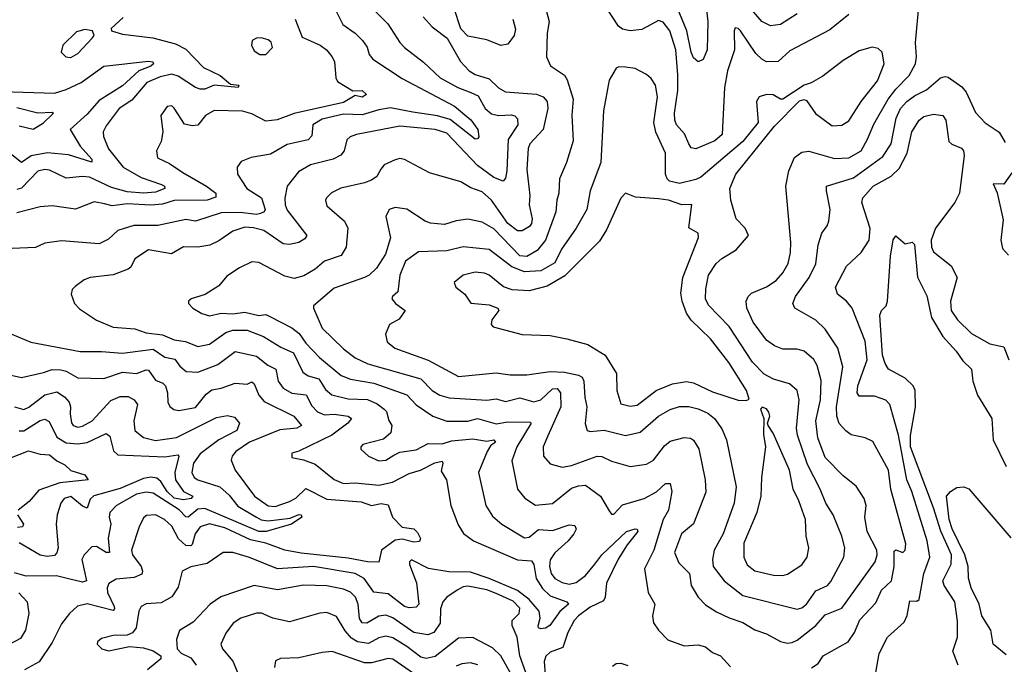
# Model space of a CAD drawing. Extents: x 1678431 to 1860718, y 384618 to 522882.
# Tile 167 of 256: x 1742058 to 1746247, y 471659 to 474403. Entities that reach past the tile are written whole.
import ezdxf

# ---------------------------------------------------------------- set-up
doc = ezdxf.new("R2010")
doc.units = 0

msp = doc.modelspace()

# ---------------------------------------------------------------- linework, layer by layer
at = {"layer": '0CON10XD'}
for points in [[(1744904.3, 473874.3), (1744886.8, 473916.8), (1744852.8, 473955), (1744845.2, 473975.2), (1744843.2, 474005), (1744857.9, 474102.1), (1744858.4, 474168.4), (1744848.8, 474275), (1744823.6, 474355), (1744795, 474391.8), (1744775, 474399.1), (1744705, 474361.8), (1744655, 474355.4), (1744623, 474363), (1744605, 474375.6), (1744518.2, 474508.2)], [(1744289.4, 474475), (1744310.5, 474395), (1744301.8, 474345), (1744298.9, 474245), (1744316.6, 474206.6), (1744375, 474166.4), (1744386.5, 474146.5), (1744412.7, 474065), (1744406.6, 473996.6), (1744412.9, 473887.1), (1744384.7, 473795.3), (1744354.2, 473725.8), (1744352, 473665), (1744343.1, 473635), (1744339.3, 473585), (1744295.1, 473464.9), (1744259.4, 473420.6), (1744215, 473395.2), (1744185, 473397.8), (1744075, 473513.2), (1744025, 473541.8), (1743965, 473553.5), (1743915, 473547.2), (1743865, 473530.9), (1743805, 473536.9), (1743783.1, 473545), (1743705, 473596.4), (1743655, 473603.8), (1743629.4, 473595), (1743615.4, 473565), (1743635.3, 473475), (1743613.5, 473405), (1743575, 473345.4), (1743545, 473315.3), (1743524.8, 473305.2), (1743395, 473260), (1743308, 473185), (1743307.5, 473175), (1743345, 473089.4), (1743435, 473002.5), (1743485, 472964.1), (1743538.2, 472938.2), (1743763.7, 472873.7), (1743812.3, 472825), (1743845.6, 472805), (1743885, 472792.9), (1744045, 472782.9), (1744085, 472788.9), (1744125, 472777.2), (1744185, 472793.5), (1744245, 472776.6), (1744275, 472785.2), (1744325, 472832.2), (1744345, 472833.4), (1744358.8, 472815), (1744359.8, 472755), (1744305, 472631.1), (1744284.7, 472585), (1744286.9, 472545), (1744315, 472512.1), (1744365, 472498.4), (1744405, 472505.7), (1744515, 472545.8), (1744535, 472544), (1744575, 472523.3), (1744655, 472501.5), (1744725, 472511.5), (1744755, 472528.8), (1744800.8, 472589.2), (1744825, 472608.6), (1744885, 472624.7), (1744912, 472622), (1744925, 472613.3), (1744946.8, 472576.8), (1744974.8, 472445), (1744977.5, 472392.5), (1744925, 472256.9), (1744873.4, 472215), (1744843.3, 472135), (1744861.8, 472091.8), (1744907.9, 472045), (1744914.1, 471995), (1744944.6, 471945), (1744975, 471912.7), (1745022.7, 471882.7), (1745076.6, 471856.6), (1745135, 471837.3), (1745185, 471806.2), (1745235, 471789.5), (1745295, 471756.5), (1745325, 471749.2), (1745345, 471752.3), (1745365, 471761.5), (1745445.2, 471824.8), (1745485, 471870), (1745555, 471898.7), (1745697.5, 472095), (1745705.8, 472125), (1745704.2, 472145), (1745662.8, 472225), (1745653.5, 472285), (1745658.8, 472335), (1745650.4, 472365), (1745617.2, 472417.2), (1745561.9, 472461.9), (1745485, 472539.6), (1745453.2, 472623.2), (1745444.8, 472695), (1745464.8, 472785), (1745467.5, 472867.5), (1745451, 472931), (1745436.1, 472956.1), (1745395, 472992.7), (1745365, 473000.9), (1745305, 473001.1), (1745269.2, 473015), (1745235, 473038.2), (1745177.8, 473115), (1745151.8, 473175), (1745148.9, 473205), (1745157.1, 473225), (1745171.2, 473238.8), (1745235, 473265.3), (1745276.5, 473293.5), (1745304.8, 473325.2), (1745326.8, 473365), (1745337.4, 473412.6), (1745338.7, 473455), (1745317.3, 473695), (1745330.8, 473759.2), (1745354.2, 473815.8), (1745385, 473839.5), (1745415, 473842.7), (1745525, 473811.9), (1745585, 473815.3), (1745638.2, 473845), (1745664.5, 473894.5), (1745692.2, 473957.8), (1745753, 474065), (1745785, 474107), (1745842.8, 474165), (1745868.7, 474215), (1745873.3, 474245), (1745868.5, 474305), (1745884.3, 474475)], [(1744973.5, 474493.5), (1744985.6, 474395), (1744982.5, 474275), (1744965, 474234), (1744945, 474223.8), (1744925, 474240), (1744915, 474264.2), (1744895.6, 474355), (1744846.4, 474476.4)], [(1743400.6, 474445), (1743432.4, 474382.4), (1743485.5, 474345), (1743516.4, 474315), (1743535.8, 474285.8), (1743544.3, 474254.3), (1743560, 474235), (1743685, 474152.9), (1743906.9, 474035), (1743977.1, 473977.1), (1744007.1, 473935), (1744011.8, 473905), (1744005, 473895.6), (1743995, 473894), (1743888.8, 473978.8), (1743835, 473993.8), (1743729.8, 474009.8), (1743635, 474027.6), (1743585, 474019.8), (1743515, 473998.1), (1743435, 474000.5), (1743345, 473980.2), (1743305.4, 473955), (1743300.9, 473909.1), (1743285, 473892.1), (1743195, 473871.3), (1743125, 473830), (1743043.1, 473816.9), (1743000, 473800), (1742982.5, 473775), (1742984.5, 473745), (1743023.9, 473685), (1743085.9, 473645), (1743101.8, 473595), (1743097.5, 473585), (1743082.5, 473577.5), (1743065, 473573.6), (1742995, 473582), (1742915, 473580.7), (1742805, 473545.3), (1742765, 473552.6), (1742645, 473527.5), (1742543.6, 473526.4), (1742475.6, 473505), (1742435, 473469.2), (1742395, 473448.8), (1742235, 473462.2), (1742165, 473451.9), (1742125, 473433.8), (1742025, 473428.9)], [(1743564.7, 474444.7), (1743624.5, 474385), (1743675, 474305.7), (1743694.4, 474285), (1743775, 474222.7), (1743846.2, 474155), (1743921.2, 474115), (1743976.4, 474093.6), (1744008.5, 474078.5), (1744038.4, 474025), (1744065, 474002.4), (1744095, 473995.2), (1744148.7, 473998.7), (1744164.1, 473994.1), (1744175, 473981.2), (1744177.3, 473955), (1744136.3, 473893.7), (1744130.6, 473759.4), (1744125, 473728.8), (1744115, 473716), (1744075, 473731.8), (1744005, 473782.7), (1743875, 473920.2), (1743825, 473935.6), (1743675, 473949.7), (1743490, 473915), (1743464, 473905), (1743449.1, 473890.9), (1743438.2, 473845), (1743423.3, 473826.7), (1743390.7, 473809.3), (1743294.8, 473785.2), (1743244, 473756), (1743195.3, 473695), (1743186.1, 473643.9), (1743186.7, 473615), (1743195, 473592.7), (1743278.8, 473485), (1743270.1, 473469.9), (1743245.6, 473455), (1743205, 473446.5), (1743179.2, 473449.2), (1743095.6, 473505), (1743052.5, 473517.5), (1743015, 473519.2), (1742965, 473502.5), (1742905, 473461.1), (1742866.4, 473443.6), (1742815, 473435.3), (1742755, 473436.1), (1742703.1, 473406.9), (1742605, 473423.1), (1742547.1, 473385), (1742530, 473350), (1742518.8, 473341.2), (1742455, 473316.9), (1742356.7, 473305), (1742331.2, 473295), (1742293.2, 473266.8), (1742281.2, 473255), (1742276.2, 473235), (1742291.2, 473195), (1742312.1, 473172.1), (1742385, 473124.2), (1742454.7, 473094.7), (1742547.8, 473087.8), (1742595, 473070.2), (1742665, 473061.3), (1742715, 473040), (1742763, 473033), (1742815, 473012.6), (1742865, 473021.7), (1742935, 473071.2), (1742965, 473081.3), (1743025, 473080.9), (1743095, 473054.3), (1743168.9, 473008.9), (1743222.3, 472985), (1743262.2, 472902.2), (1743285, 472887), (1743329.7, 472875), (1743358.5, 472828.5), (1743385, 472806.8), (1743455, 472789), (1743536.7, 472786.7), (1743578, 472768), (1743608, 472745), (1743617.6, 472735), (1743627.5, 472697.5), (1743640.9, 472675), (1743636.5, 472645), (1743605, 472617.5), (1743517.5, 472595), (1743508.8, 472585), (1743508.8, 472575), (1743541.2, 472545), (1743585, 472524.6), (1743615, 472527.5), (1743650, 472550), (1743675, 472562.5), (1743745, 472572.5), (1743795, 472599.5), (1743855, 472597), (1743895, 472609.8), (1743985, 472619.4), (1744045, 472608.5), (1744075, 472614.5), (1744082.3, 472605), (1744061, 472589), (1744045.9, 472565), (1744010, 472475), (1744040.8, 472335), (1744069.7, 472289.7), (1744109.5, 472255), (1744205, 472197.3), (1744225, 472200.3), (1744265, 472232.9), (1744325, 472229.3), (1744395, 472252.5), (1744420.2, 472250.2), (1744425.3, 472235), (1744414.7, 472215), (1744391.3, 472185), (1744335, 472133.5), (1744315, 472104.3), (1744312, 472075), (1744319.4, 472045), (1744335, 472024.8), (1744365, 472007.4), (1744395, 472000.7), (1744425, 472007), (1744465, 472037.4), (1744505.2, 472085), (1744535, 472125.7), (1744639.8, 472225), (1744676.1, 472236.1), (1744684.5, 472234.5), (1744687.3, 472225), (1744641.7, 472168.3), (1744603.5, 472106.5), (1744554.1, 472005), (1744548.4, 471945), (1744541.1, 471928.9), (1744485, 471902), (1744435, 471866), (1744416.3, 471845), (1744389.6, 471795), (1744369, 471731), (1744315, 471711.1), (1744295.8, 471694.2), (1744288.5, 471671.5), (1744293.2, 471615)], [(1744155.4, 474405), (1744167, 474363), (1744161.2, 474335), (1744135, 474298.9), (1744105, 474293.1), (1744045, 474316.9), (1743965, 474333.5), (1743934.6, 474364.6), (1743904.7, 474455)], [(1745585.2, 474424.8), (1745505, 474360.5), (1745335, 474271.1), (1745285, 474224.7), (1745235, 474223.8), (1745215, 474235.5), (1745189.4, 474259.4), (1745125, 474355.7), (1745115, 474365.7), (1745102, 474368), (1745097.5, 474355), (1745098.5, 474275), (1745069.4, 474185), (1745056.8, 474115), (1745046.7, 473915), (1745015, 473887.4), (1744935, 473853.5), (1744915, 473857.1), (1744904.3, 473874.3)], [(1745365, 474427.7), (1745295, 474383.1), (1745252.5, 474377.5), (1745215, 474395.8), (1745164.3, 474455)], [(1743229.5, 474405), (1743259.3, 474329.3), (1743336, 474295), (1743362.5, 474275), (1743385, 474246), (1743396.9, 474225), (1743402.9, 474155), (1743410.2, 474140.2), (1743475, 474100.8), (1743515, 474101.1), (1743533.3, 474085), (1743515, 474073.1), (1743485, 474080.8), (1743435, 474050), (1743225, 474004.3), (1743152.7, 473977.3), (1743105, 473971.3), (1743045, 474001.9), (1743005, 474013.3), (1742885, 474016.2), (1742848.1, 473995), (1742815.4, 473954.6), (1742791.3, 473951.3), (1742758.7, 473958.7), (1742715, 474026), (1742705, 474035.8), (1742685, 474034), (1742658.6, 473995), (1742667.1, 473925), (1742660, 473885), (1742639.2, 473845), (1742643.8, 473815), (1742695, 473791.4), (1742751.9, 473751.9), (1742852.5, 473695), (1742891.5, 473665), (1742892.5, 473647.5), (1742855, 473634.3), (1742715, 473633.9), (1742665, 473618.1), (1742615, 473613.1), (1742515, 473618.8), (1742450.6, 473610.6), (1742418.7, 473618.7), (1742375, 473627.9), (1742295, 473596.9), (1742195, 473610.6), (1742145, 473606.4), (1742045, 473580.5)], [(1742497.6, 474412.4), (1742446.7, 474365), (1742447.5, 474355), (1742495, 474340.8), (1742623.9, 474326.1), (1742720.2, 474300.2), (1742765, 474278.1), (1742839.2, 474199.2), (1742910.5, 474165), (1742955, 474128.8), (1742990, 474125), (1742987.5, 474115), (1742885, 474123.9), (1742845, 474107.8), (1742825, 474107.3), (1742805, 474114.1), (1742732.4, 474162.4), (1742705, 474170.6), (1742655, 474159.7), (1742597.9, 474135), (1742535, 474060.3), (1742480.9, 474025), (1742425, 473950.8), (1742413.1, 473925), (1742413.8, 473906.2), (1742435, 473853.8), (1742498.4, 473775), (1742575, 473731.6), (1742661.3, 473701.3), (1742673.5, 473695), (1742674.5, 473685), (1742635, 473668.9), (1742585, 473665.1), (1742515, 473670.4), (1742448.1, 473688.1)], [(1743774.5, 474415), (1743812.8, 474372.8), (1743875.7, 474325), (1743933.1, 474225), (1743970, 474185), (1743995, 474170), (1744055, 474150.6), (1744095, 474112.5), (1744125, 474096.1), (1744255.9, 474085.9), (1744284.4, 474074.4), (1744302.2, 474055), (1744304.2, 474025), (1744285.4, 473935), (1744228.5, 473875), (1744220.4, 473855), (1744215.3, 473765), (1744227.6, 473655), (1744225.8, 473615), (1744237.7, 473555), (1744235.6, 473535), (1744227.3, 473522.7), (1744195.3, 473504.7), (1744175, 473504.7), (1744135.2, 473535), (1744065, 473634.1), (1744025, 473670.4), (1743977.1, 473687.1), (1743935, 473712.2), (1743800.9, 473750.9), (1743695, 473808.6), (1743675, 473812.5), (1743655, 473807.1), (1743608.8, 473785), (1743593.8, 473766.2), (1743576.7, 473735), (1743555, 473720), (1743525, 473708), (1743423.9, 473686.1), (1743383.7, 473666.3), (1743362.5, 473645), (1743358.6, 473635), (1743365, 473610), (1743439.4, 473545), (1743454.4, 473515), (1743447.3, 473435), (1743425, 473398.9), (1743355, 473375.4), (1743315, 473341.5), (1743266.6, 473313.4), (1743225, 473301.8), (1743185, 473311.8), (1743075, 473369.6), (1743045, 473372.7), (1742992.7, 473347.3), (1742938.6, 473311.4), (1742905, 473270), (1742846.3, 473233.7), (1742787.5, 473215), (1742776.2, 473205), (1742776.2, 473195), (1742793.8, 473175), (1742832.2, 473152.2), (1742865, 473142.5), (1742915, 473153.3), (1742965, 473151.3), (1743015, 473157.8), (1743075, 473144.4), (1743105, 473147.9), (1743125, 473138.6), (1743215, 473091.1), (1743246.9, 473066.9), (1743275, 473026.7), (1743332.9, 472965), (1743425, 472888.1), (1743465, 472872.6), (1743565, 472856), (1743705, 472806.1), (1743745, 472763.9), (1743815, 472714.7), (1743875, 472694.7), (1743965, 472693.5), (1744005, 472705.6), (1744085, 472683.3), (1744135, 472690.6), (1744229.5, 472689.5), (1744234.3, 472685), (1744173.3, 472585), (1744151.8, 472525), (1744175.5, 472405), (1744206.6, 472366.6), (1744252.9, 472337.1)], [(1742275, 474242), (1742305, 474258.8), (1742366, 474325), (1742373.8, 474335), (1742366.7, 474355), (1742335, 474361.9), (1742298.7, 474351.3), (1742241.2, 474295), (1742233.3, 474265), (1742254.3, 474244.3), (1742275, 474242)], [(1743105, 474254.5), (1743133.3, 474285), (1743127.9, 474307.9), (1743115, 474317.9), (1743085, 474325.9), (1743065, 474324.5), (1743047.1, 474315), (1743043.3, 474295), (1743055, 474270.6), (1743078.8, 474255), (1743105, 474254.5)], [(1745365, 471894.1), (1745385, 471899.4), (1745405, 471915.3), (1745445, 471971.8), (1745495, 471994.6), (1745508.7, 472011.3), (1745564.6, 472115), (1745568.8, 472155), (1745556.1, 472205), (1745518.8, 472295), (1745487.7, 472345), (1745464, 472405), (1745409, 472509), (1745367.2, 472635), (1745362.8, 472665), (1745374.7, 472784.7), (1745365.5, 472825), (1745332.6, 472852.6), (1745265, 472872.2), (1745225, 472894.1), (1745174.9, 472944.9), (1745076.7, 473096.7), (1744988.2, 473188.2), (1744975.3, 473215), (1744977.5, 473257.5), (1744988.5, 473315), (1745020.8, 473365), (1745045, 473386.9), (1745106.4, 473423.6), (1745158.8, 473485), (1745143.8, 473515), (1745105.7, 473555), (1745083.1, 473635), (1745078.9, 473685), (1745105.3, 473745), (1745269.8, 473950.2), (1745375, 474058.1), (1745395, 474062.9), (1745405, 474059.2), (1745443.6, 474003.6), (1745515, 473951.1), (1745555, 473953.9), (1745585, 473972.5), (1745637.6, 474055), (1745707.9, 474142.1), (1745736.2, 474215), (1745727.5, 474265), (1745710.3, 474280.3), (1745685, 474285.9), (1745629.4, 474270.6), (1745561.4, 474228.6), (1745475, 474162.7), (1745425, 474133.8), (1745395, 474123.8), (1745305, 474064.2), (1745294.1, 474064.1), (1745262.9, 474082.9), (1745235, 474084.3), (1745203.8, 474075), (1745193.1, 474055), (1745199.6, 473965), (1745135.1, 473884.9), (1744955, 473733.4), (1744935, 473722.5), (1744865, 473705.2), (1744822.5, 473715), (1744811.8, 473725), (1744804.8, 473744.8), (1744805.2, 473835.2), (1744763.9, 473923.9), (1744755.8, 473965), (1744771.7, 474075), (1744763.3, 474125), (1744745, 474153.3), (1744725, 474169.5), (1744675.8, 474195.8), (1744635, 474201.2), (1744607.1, 474202.9), (1744595, 474196), (1744565.6, 474145), (1744540.9, 474015), (1744529.7, 473795), (1744484.2, 473675), (1744470.9, 473595), (1744425.3, 473515), (1744363.2, 473426.8), (1744335, 473367.7), (1744275, 473333.3), (1744205, 473330), (1744151.2, 473351.2), (1744054.4, 473424.4), (1743945, 473435.8), (1743875, 473419), (1743754.8, 473415.2), (1743699.2, 473375), (1743674.5, 473315), (1743665.8, 473245), (1743644.2, 473225), (1743641.4, 473215), (1743656.9, 473195), (1743698, 473165), (1743672, 473128), (1743631.4, 473105), (1743614.2, 473064.2), (1743621.1, 473031.1), (1743654.3, 473005), (1743795, 472953.8), (1743925, 472883.9), (1744085, 472900), (1744145, 472890.8), (1744215, 472890.7), (1744315, 472905.5), (1744375, 472902.8), (1744435, 472890.2), (1744450.8, 472880.8), (1744458, 472865), (1744461.8, 472795), (1744470.7, 472755), (1744463.8, 472683.8), (1744472, 472655), (1744485, 472649.5), (1744545, 472655.3), (1744635, 472633.3), (1744697.5, 472647.5), (1744775, 472715.3), (1744825, 472743.2), (1744865, 472756.8), (1744905, 472756), (1744945, 472745.9), (1744985, 472728.4), (1745013.2, 472705), (1745045, 472661.9), (1745064.6, 472615), (1745106.1, 472415), (1745096.9, 472345), (1745051.1, 472215), (1745012, 472145), (1745004.7, 472105), (1745008.4, 472075), (1745054.8, 472014.8), (1745135, 471951.6), (1745365, 471894.1)], [(1741985, 474097.8), (1742205, 474090.4), (1742255, 474105.2), (1742319.6, 474135), (1742416, 474205), (1742605, 474226.5), (1742623.4, 474223.4), (1742627.3, 474215), (1742615.5, 474205), (1742565, 474186), (1742495, 474122), (1742395, 474058.5), (1742345, 474001.1), (1742272.5, 473935), (1742314.8, 473864.8), (1742365, 473809.2), (1742364, 473796), (1742265, 473827.7), (1742176, 473836), (1742107, 473823), (1742065, 473795.4), (1741995, 473850.7)], [(1745426, 471644), (1745455, 471663.3), (1745475.6, 471695), (1745582.1, 471755), (1745609.2, 471795), (1745631.7, 471848.3), (1745699.7, 471920.3), (1745724.7, 471975), (1745767.5, 472015), (1745777.7, 472075), (1745778.6, 472141.4), (1745785, 472146.9), (1745815, 472135.6), (1745824.6, 472145.4), (1745827.7, 472172.3), (1745764.4, 472405), (1745754.1, 472485), (1745688.1, 472608.1), (1745655, 472623.3), (1745595, 472635.6), (1745572.7, 472652.7), (1745544.3, 472684.3), (1745534.2, 472715), (1745533.2, 472755), (1745559.5, 472925), (1745538.9, 473005), (1745485, 473086.2), (1745444.7, 473124.7), (1745355.5, 473175), (1745346.8, 473195), (1745359.2, 473225), (1745416.6, 473305), (1745445, 473364.2), (1745454.6, 473445), (1745470.5, 473495), (1745493.1, 473525), (1745500, 473545), (1745506.2, 473595), (1745490, 473675), (1745491.1, 473695), (1745605, 473729.2), (1745729.8, 473820.2), (1745765, 473874.3), (1745786.2, 473983.8), (1745805, 474024.7), (1745832.9, 474055), (1745865, 474079.6), (1745915.4, 474104.6), (1745975, 474155.4), (1745995, 474161.8), (1746008.5, 474158.5), (1746066.9, 474116.9), (1746084.7, 474094.7), (1746125, 474008.6), (1746165, 473964.3), (1746224.7, 473924.7), (1746250.7, 473880.7)], [(1742045, 474029), (1742135, 474006.1), (1742195, 474010), (1742201.4, 474005), (1742155, 473960), (1742115, 473935.6), (1742055, 473949.2)], [(1745700.8, 471625), (1745714.4, 471705), (1745750, 471775), (1745821.2, 471838.8), (1745833.4, 471866.6), (1745845, 471930), (1745875, 471927.5), (1745884.4, 471935.6), (1745904.8, 472045), (1745930.5, 472115), (1745918.5, 472185), (1745853.7, 472395), (1745832.8, 472445), (1745796.6, 472635), (1745759.2, 472765), (1745743.4, 472783.4), (1745695, 472800.3), (1745629.5, 472800.5), (1745621.1, 472815), (1745623.9, 472845), (1745663.6, 472955), (1745655.2, 473035.2), (1745599.6, 473175), (1745575, 473204.5), (1745537.6, 473235), (1745528, 473265), (1745575, 473353.8), (1745637.6, 473412.4), (1745671.8, 473465), (1745675.9, 473514.1), (1745641.3, 473625), (1745644.7, 473645), (1745688.9, 473695), (1745765, 473737.4), (1745799.8, 473770.2), (1745834, 473835), (1745853.9, 473926.1), (1745884.5, 473975), (1745905, 473991.1), (1745945, 474000.6), (1745985.3, 473995.3), (1745998.7, 473975), (1746011.4, 473885), (1746023.1, 473873.1), (1746065, 473856.4), (1746073.1, 473845), (1746076.4, 473825), (1746055.9, 473664.1), (1746036.3, 473625), (1745954.2, 473515), (1745935.8, 473465), (1745937.1, 473435), (1745945.2, 473415.2), (1746021.1, 473355), (1746045.8, 473305.8), (1746017.5, 473205), (1746021.2, 473165), (1746047.7, 473125), (1746107.7, 473067.7), (1746185, 473023.2), (1746245, 473010), (1746266.9, 472955)], [(1742448.1, 473688.1), (1742355, 473732.5), (1742325, 473735.9), (1742255, 473728.6), (1742185, 473762.4), (1742164.7, 473765.3), (1742135, 473758), (1742065, 473685.3), (1742045, 473679.5)], [(1746279.4, 473750.6), (1746245, 473703.3), (1746200, 473705), (1746216.1, 473666.1), (1746241.7, 473551.7), (1746232, 473465), (1746238.8, 473428.8), (1746265, 473400)], [(1744655, 472757.7), (1744685, 472762.7), (1744765.4, 472825), (1744835, 472853.5), (1744895, 472862.6), (1744925, 472857.6), (1745005, 472818.6), (1745115, 472783.5), (1745148.3, 472781.7), (1745161.7, 472788.3), (1745149.5, 472825), (1745075, 472943.5), (1744996.7, 473045), (1744915, 473123.8), (1744895, 473153.5), (1744875.7, 473205), (1744871.2, 473238.8), (1744878.6, 473305), (1744946.3, 473476.3), (1744944.2, 473495), (1744905, 473517.5), (1744916.8, 473616.8), (1744875, 473615.5), (1744818.8, 473635), (1744775, 473640.5), (1744677.5, 473647.5), (1744635, 473664), (1744615, 473644), (1744555, 473508.1), (1744525, 473460.4), (1744377.4, 473312.6), (1744301.6, 473268.4), (1744225, 473248.6), (1744152.8, 473252.8), (1744115.8, 473265.8), (1744055, 473316.2), (1744035, 473324.5), (1743995, 473328.5), (1743943.8, 473315), (1743906.7, 473285), (1743913.3, 473265), (1743951.2, 473235), (1743976.8, 473196.8), (1744055, 473188.8), (1744092, 473175), (1744096, 473165), (1744066, 473125), (1744063.8, 473105), (1744072.5, 473095), (1744195, 473063.3), (1744315, 473058.8), (1744385.5, 473044.5), (1744475, 473020.4), (1744548.5, 472975), (1744596.6, 472896.6), (1744598.2, 472825), (1744615, 472767.5), (1744655, 472757.7)], [(1746050.9, 471655), (1746028.4, 471715), (1746047.9, 471775), (1746047.9, 471842.1), (1746036.8, 471925), (1745991.1, 471995), (1745985.2, 472015), (1746020.6, 472085), (1746021.6, 472125), (1745976.4, 472226.4), (1745946.1, 472325), (1745848.3, 472585), (1745847.5, 472632.5), (1745869.3, 472755), (1745868.2, 472825), (1745859.1, 472845), (1745825, 472877.3), (1745754.4, 472915), (1745739.6, 472939.6), (1745729.3, 472975), (1745716.7, 473145), (1745724.5, 473165.5), (1745743.8, 473185), (1745750, 473205), (1745763.1, 473396.9), (1745773.4, 473466.6), (1745785, 473483.3), (1745825, 473449.2), (1745855, 473455.7), (1745865, 473445.7), (1745877.4, 473307.4), (1745916.9, 473226.9), (1745936.6, 473135), (1745985, 473054.6), (1746042.3, 472992.3), (1746070.5, 472950.5), (1746107.9, 472915), (1746112.5, 472865), (1746132.8, 472805), (1746193.4, 472705), (1746200, 472615), (1746255, 472501.2)], [(1742023.8, 473065), (1742105, 473030), (1742315, 472990), (1742405, 472990.6), (1742495, 472983), (1742625, 473000.2), (1742675, 472966.7), (1742717.3, 472957.3), (1742738.8, 472928.8), (1742766.2, 472906.2), (1742815, 472902.8), (1742900.5, 472935), (1742975, 472990.7), (1743065, 472970.3), (1743112.7, 472932.7), (1743147.9, 472915), (1743157.6, 472865), (1743177.9, 472835), (1743215, 472813.5), (1743276.8, 472806.8), (1743300, 472760), (1743325, 472733.3), (1743355, 472720.4), (1743395, 472723.7), (1743455, 472715.6), (1743469.1, 472705), (1743453.1, 472685), (1743385, 472634.8), (1743245, 472566), (1743215, 472557.5), (1743215, 472540), (1743265, 472530), (1743315, 472511.1), (1743396, 472446), (1743435, 472428.4), (1743485, 472431), (1743585, 472421.3), (1743644.4, 472435)], [(1741995, 472895.3), (1742065, 472879.3), (1742158.9, 472901.1), (1742195, 472914), (1742233, 472913), (1742255, 472907.3), (1742305, 472878.2), (1742415, 472876.2), (1742495, 472903), (1742555, 472896.3), (1742595, 472912.9), (1742605, 472910.9), (1742635, 472868.2), (1742666.2, 472856.2), (1742678.3, 472845), (1742687.1, 472815), (1742688.5, 472775), (1742697, 472757), (1742713.2, 472743.2), (1742735, 472738.9), (1742805, 472751.6), (1742851, 472809), (1742875, 472827.8), (1742915, 472834.7), (1742974.1, 472855.9), (1743025, 472852.2), (1743045, 472860.9), (1743055, 472852.5), (1743074.7, 472805), (1743098.4, 472778.4), (1743223.3, 472715), (1743256.7, 472675), (1743236.2, 472663.8), (1743165, 472657.4), (1743035, 472604.8), (1742977.3, 472565), (1742961.5, 472545), (1742957.4, 472527.4), (1742973.8, 472485), (1743056.2, 472375), (1743115, 472333.2), (1743145, 472331.2), (1743205, 472351.7), (1743233, 472367), (1743275, 472406.8), (1743365, 472362.5), (1743510.4, 472350.4), (1743555, 472335.3), (1743595, 472343), (1743625, 472338), (1743644, 472285), (1743685, 472242.5), (1743735, 472235.8), (1743750.8, 472220.8), (1743762.9, 472195), (1743758.7, 472181.3), (1743735, 472179.1), (1743685, 472192.2), (1743655, 472187.2), (1743597.5, 472145), (1743585, 472094.6), (1743537.5, 472095), (1743455, 472111.5), (1743255, 472131.7), (1743185, 472144.4), (1743105.4, 472175.4), (1743038.9, 472188.9), (1742929.8, 472239.8), (1742865, 472257.4), (1742824.7, 472245), (1742803.7, 472215), (1742791, 472169), (1742785, 472164), (1742765, 472164.8), (1742733.5, 472193.5), (1742705, 472246.9), (1742673.5, 472275), (1742635, 472295.3), (1742597.3, 472292.7), (1742585, 472282), (1742566.4, 472245), (1742533.9, 472145), (1742537.9, 472125), (1742574.7, 472075), (1742580, 472055), (1742576.5, 472043.5), (1742545, 472028.8), (1742467.9, 472022.1), (1742436.7, 472003.3), (1742429.7, 471985), (1742430.8, 471965), (1742459.2, 471905), (1742461.2, 471895), (1742455, 471888.2), (1742345, 471916.6), (1742304, 471906), (1742269.5, 471875), (1742235, 471831.9), (1742195, 471751.9), (1742139.9, 471670.1), (1742077.5, 471635)], [(1742035, 472754.7), (1742075, 472744.2), (1742096.4, 472753.6), (1742165, 472806.5), (1742215, 472819.6), (1742247.7, 472797.7), (1742267.8, 472775), (1742273.5, 472755), (1742272, 472725), (1742277.3, 472687.3), (1742285.2, 472675.2), (1742305, 472668.4), (1742325, 472672.3), (1742365.7, 472695), (1742445, 472781.6), (1742485, 472798.8), (1742518.6, 472798.6), (1742544.4, 472785), (1742558.5, 472765), (1742543, 472695), (1742546.9, 472655), (1742584.8, 472624.8), (1742635, 472612.1), (1742725, 472624.1), (1742895, 472709.1), (1742941.8, 472718.2), (1742971.2, 472711.2), (1742992.9, 472685), (1742982.1, 472655), (1742904.9, 472615.1), (1742825.2, 472555), (1742796.5, 472515), (1742790.5, 472475), (1742800, 472455), (1742815, 472443.7), (1742908.4, 472415), (1742948.6, 472378.6), (1742985, 472332.8), (1743065, 472284.8), (1743085, 472273.8), (1743115, 472269.7), (1743208.6, 472281.4), (1743245, 472296.7), (1743255.8, 472295), (1743258.6, 472285), (1743214, 472255), (1743105.6, 472225), (1743074.9, 472224.9), (1742845, 472322.9), (1742815, 472320.2), (1742775, 472285.9), (1742765, 472287.2), (1742736.6, 472316.6), (1742625, 472387.4), (1742595, 472392.1), (1742555, 472383.5), (1742469.6, 472335), (1742441.3, 472305), (1742438.2, 472285), (1742445.2, 472255), (1742434.2, 472195.8), (1742439.6, 472135), (1742425, 472134.8), (1742385, 472160), (1742365, 472158.9), (1742332.3, 472125), (1742322.1, 472105), (1742341.8, 472015), (1742325, 472009), (1742265, 472023.3), (1742214.3, 472035.7), (1742085, 472034.2), (1742035, 472048)], [(1745305, 472037.8), (1745325, 472042.2), (1745385, 472082.9), (1745408.1, 472115), (1745415.6, 472155), (1745404.5, 472205), (1745401.2, 472275), (1745373.3, 472355), (1745348.2, 472405), (1745332.9, 472485), (1745263.6, 472643.6), (1745242.5, 472675), (1745240, 472685), (1745249.2, 472715), (1745245, 472732.5), (1745235, 472747.1), (1745217, 472753), (1745210, 472745), (1745224, 472705), (1745222.9, 472637.1), (1745231.2, 472585), (1745214, 472455), (1745210.3, 472375), (1745194.2, 472305), (1745138.4, 472175), (1745138.2, 472115), (1745152.7, 472082.7), (1745185, 472057.5), (1745265, 472039.1), (1745305, 472037.8)], [(1742055, 472652.6), (1742075, 472653.5), (1742145, 472696.4), (1742165, 472702.5), (1742182.9, 472692.9), (1742215.4, 472625.4), (1742255, 472602.1), (1742305, 472598.3), (1742345, 472603.5), (1742425, 472642.2), (1742440.4, 472630.4), (1742457.2, 472567.2), (1742475, 472550.6), (1742675, 472542.1), (1742730.3, 472550.3), (1742735.3, 472545), (1742717.7, 472475), (1742720.4, 472445), (1742754.8, 472394.8), (1742794, 472375), (1742787.5, 472365), (1742755, 472359.7), (1742715, 472366.4), (1742684.4, 472395), (1742657.9, 472437.9), (1742640.8, 472450.8)], [(1742015, 472536.7), (1742095, 472567.7), (1742145, 472553.5), (1742185, 472551.1), (1742215.9, 472525.9), (1742248.9, 472508.9), (1742275, 472484.4), (1742335, 472465.3), (1742348.9, 472445), (1742228.3, 472431.7), (1742139.2, 472400.8), (1742097.6, 472352.4), (1742050.8, 472315)], [(1743644.4, 472435), (1743715, 472471.7), (1743763.1, 472485), (1743823.5, 472516.5), (1743855, 472523.8), (1743858.5, 472515), (1743850.8, 472480.8), (1743874, 472444), (1743892.2, 472335), (1743922.7, 472252.7), (1743945.3, 472215.3), (1743988.6, 472185), (1744175, 472103.4), (1744235, 472098.9), (1744244.7, 472084.7), (1744255.2, 472025), (1744281.7, 471981.7), (1744315, 471950.8), (1744386, 471925), (1744393.1, 471915), (1744355.7, 471884.3), (1744312.9, 471825), (1744295, 471813.1), (1744275, 471810.8), (1744264.5, 471814.5), (1744262.9, 471822.9), (1744271.6, 471855), (1744267.6, 471885), (1744225.3, 471935.3), (1744175, 471973.8), (1744055.3, 472025), (1743975, 472051), (1743883.3, 472053.3), (1743796.6, 472066.6), (1743725, 472104.4), (1743715.6, 472095), (1743715.5, 472084.5), (1743746.5, 472006.5), (1743756.1, 471915), (1743745, 471901.8), (1743715, 471899.3), (1743695, 471905.3), (1743625, 471958.5), (1743565, 471966.9), (1743523, 472025), (1743485, 472046), (1743307.5, 472075), (1743155, 472065.9), (1743035, 472114.1), (1742965, 472134.7), (1742923.8, 472135), (1742855, 472088.2), (1742785.7, 472074.3), (1742749.5, 472055), (1742732, 471988), (1742705, 471946.5), (1742658.8, 471921.2), (1742595, 471916.2), (1742574.4, 471905), (1742563.8, 471885), (1742552.8, 471815), (1742537.5, 471792.5), (1742515, 471782.5), (1742455, 471781.1), (1742405, 471768.6), (1742388.8, 471755), (1742386.7, 471745), (1742406.7, 471725), (1742435, 471716.9), (1742525, 471735.6), (1742585, 471729.2), (1742625, 471717.1), (1742658.5, 471695), (1742657.7, 471682.3), (1742601.1, 471635)], [(1742640.8, 472450.8), (1742615, 472455.7), (1742585, 472449.4), (1742485, 472408.2), (1742373.5, 472376.5), (1742357.6, 472362.4), (1742345, 472323.3), (1742325, 472332.7), (1742275, 472373.4), (1742246.2, 472365), (1742232.4, 472345), (1742216.5, 472295), (1742213.1, 472255), (1742220.7, 472155), (1742215.9, 472134.1), (1742205, 472122.3), (1742175, 472117.8), (1742145, 472124.4), (1742055, 472176.9)], [(1744252.9, 472337.1), (1744325, 472343.8), (1744405, 472408.6), (1744435, 472419.4), (1744465, 472421.5), (1744528.6, 472375), (1744565, 472312), (1744575, 472298.8), (1744585, 472298.8), (1744622.5, 472337.5), (1744714.8, 472365.2), (1744766.6, 472393.4), (1744805, 472428.9), (1744825, 472429.4), (1744832.1, 472395), (1744818.5, 472315), (1744794.8, 472275), (1744755.2, 472144.8), (1744715.6, 472065), (1744731.9, 471965), (1744760, 471915), (1744750.6, 471865), (1744754.4, 471835), (1744775, 471804), (1744815, 471763.1), (1744885, 471737.3), (1744945, 471741.4), (1744975, 471734.2), (1745005, 471708.8), (1745038.8, 471695), (1745081.7, 471648.3)], [(1746255, 471699.2), (1746200, 471745), (1746189.2, 471805), (1746151.9, 471865), (1746139.8, 471915), (1746105.8, 471985), (1746095.2, 472025.2), (1746093.6, 472075), (1746079, 472125), (1746025.5, 472235.5), (1746012.8, 472275), (1746001.6, 472375), (1746018.2, 472395), (1746045, 472411.1), (1746074.7, 472414.7), (1746096, 472406), (1746275, 472197.5)], [(1742047.7, 472295), (1742073.6, 472255), (1742070, 472245), (1742048.3, 472241.7)], [(1744210.9, 471625), (1744185.4, 471695), (1744174.5, 471775), (1744153, 471825), (1744153.3, 471845), (1744182.3, 471875), (1744185, 471897.5), (1744157.8, 471927.8), (1744085, 471960.2), (1744045, 471975.5), (1743965, 471991.4), (1743945, 471988.6), (1743919.2, 471975), (1743875, 471945.6), (1743857.8, 471925), (1743848, 471895), (1743846.2, 471833.8), (1743819.2, 471795), (1743794.2, 471784.2), (1743735, 471794), (1743645, 471856.5), (1743615, 471868.1), (1743585, 471864.3), (1743535, 471834.8), (1743515, 471836.1), (1743503.8, 471853.8), (1743498.3, 471915), (1743486.2, 471945), (1743465, 471966.8), (1743435, 471979.7), (1743365, 471993.8), (1743265, 471995.7), (1743155, 471975.9), (1743055, 471994.7), (1742913.6, 471946.4), (1742868.1, 471915), (1742795, 471839.1), (1742736.9, 471803.1), (1742724.7, 471765.3), (1742728.2, 471725), (1742745, 471705.9), (1742786.1, 471686.1), (1742808, 471655)], [(1742053.3, 471963.3), (1742090, 471925), (1742097.1, 471875), (1742082, 471805), (1742060.4, 471769.6), (1741955, 471713.8)], [(1744150, 471615), (1744105, 471694.6), (1744069.7, 471729.7), (1743985, 471772.7), (1743925, 471770.7), (1743825, 471692.7), (1743786.5, 471683.5), (1743765, 471689.2), (1743705, 471735.2), (1743645, 471771.4), (1743615, 471778.9), (1743585, 471771.7), (1743542.2, 471747.8), (1743494.6, 471754.6), (1743470, 471770), (1743442, 471802), (1743405, 471862.5), (1743365, 471880), (1743335, 471877.1), (1743205, 471840.5), (1743135, 471855.4), (1743086.4, 471876.4), (1743065, 471876.7), (1742998.6, 471855), (1742966.3, 471833.7), (1742935, 471791.4), (1742913.6, 471745), (1742921.1, 471725), (1742965, 471672.5), (1742996.9, 471595)], [(1743737.6, 471617.6), (1743645, 471681.2), (1743625, 471683.3), (1743555, 471665.2), (1743525, 471665.9), (1743386.9, 471713.1), (1743345, 471710), (1743245, 471686.1), (1743166.6, 471683.4), (1743145.6, 471674.4), (1743142.1, 471645)], [(1744007.4, 471657.4), (1743975, 471665.8), (1743939.2, 471660.8), (1743915, 471651.6)], [(1744579.3, 471650.7), (1744595, 471663.3), (1744615, 471664.1), (1744645, 471653.6)]]:
    msp.add_lwpolyline(points, dxfattribs=at)

doc.saveas('drawing.dxf')
